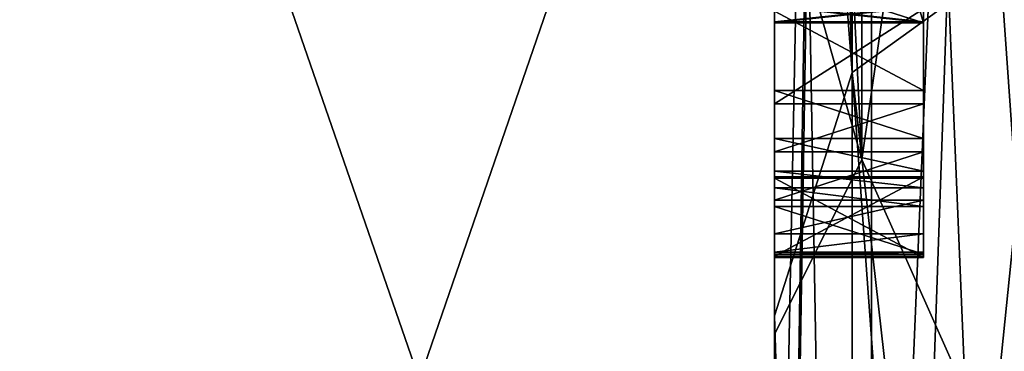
# Model space of a CAD drawing. Header units: millimetres. Extents: x -125 to 171, y -35 to 1363.
# Tile 138 of 256: x 114.493 to 115.154, y -16.911 to -16.689. Entities that reach past the tile are written whole.
import ezdxf

# ---------------------------------------------------------------- set-up
doc = ezdxf.new("R2010")
doc.units = ezdxf.units.MM
doc.header["$LTSCALE"] = 65.185185
for name, color, linetype in [('128', 7, 'CONTINUOUS'), ('131', 7, 'CONTINUOUS'), ('132', 7, 'CONTINUOUS'), ('136', 7, 'CONTINUOUS'), ('2', 7, 'CONTINUOUS'), ('292', 7, 'CONTINUOUS'), ('293', 7, 'CONTINUOUS'), ('294', 7, 'CONTINUOUS'), ('295', 7, 'CONTINUOUS'), ('296', 7, 'CONTINUOUS'), ('297', 7, 'CONTINUOUS'), ('298', 7, 'CONTINUOUS'), ('299', 7, 'CONTINUOUS'), ('300', 7, 'CONTINUOUS'), ('301', 7, 'CONTINUOUS'), ('302', 7, 'CONTINUOUS'), ('303', 7, 'CONTINUOUS'), ('313', 7, 'CONTINUOUS'), ('314', 7, 'CONTINUOUS'), ('315', 7, 'CONTINUOUS'), ('316', 7, 'CONTINUOUS'), ('339', 7, 'CONTINUOUS'), ('340', 7, 'CONTINUOUS'), ('341', 7, 'CONTINUOUS'), ('344', 7, 'CONTINUOUS'), ('345', 7, 'CONTINUOUS'), ('346', 7, 'CONTINUOUS'), ('348', 7, 'CONTINUOUS'), ('349', 7, 'CONTINUOUS'), ('350', 7, 'CONTINUOUS'), ('4', 7, 'CONTINUOUS'), ('67', 7, 'CONTINUOUS'), ('684', 7, 'CONTINUOUS'), ('687', 7, 'CONTINUOUS'), ('688', 7, 'CONTINUOUS')]:
    doc.layers.add(name, color=color, linetype=linetype)

msp = doc.modelspace()

# ---------------------------------------------------------------- linework, layer by layer
at = {"layer": '128', "linetype": 'CONTINUOUS'}
for points in [[(115, -16.57504, -3.29821), (115, -16.9, 0), (115, -15.97954, -3.17967), (115, -16.57504, -3.29821)], [(115, -15.97954, -3.17967), (115, -16.9, 0), (115, -16.67018, -0.57206), (115, -15.97954, -3.17967)], [(115, -16.81412, 0.38959), (115, -16.64334, 0.4051), (115, -16.34742, 0.29165), (115, -16.81412, 0.38959)], [(115, -16.6878, 0.29718), (115, -16.81412, 0.38959), (115, -16.34742, 0.29165), (115, -16.6878, 0.29718)], [(115, -16.79501, 0.24683), (115, -16.68865, 0.24511), (115, -16.35039, 0.15625), (115, -16.79501, 0.24683)], [(115, -16.8482, 0.2477), (115, -16.79501, 0.24683), (115, -16.35039, 0.15625), (115, -16.8482, 0.2477)], [(115, -16.69081, 0.15549), (115, -16.8482, 0.2477), (115, -16.35039, 0.15625), (115, -16.69081, 0.15549)], [(115, -16.9, 0), (115, -16.57504, 3.29821), (115, -16.84472, 0.43224), (115, -16.9, 0)], [(115, -16.84472, 0.43224), (115, -16.57504, 3.29821), (115, -16.83246, 0.48396), (115, -16.84472, 0.43224)], [(115, -16.83246, 0.48396), (115, -16.57504, 3.29821), (115, -16.80989, 0.52494), (115, -16.83246, 0.48396)], [(115, -16.80989, 0.52494), (115, -16.57504, 3.29821), (115, -16.77734, 0.54477), (115, -16.80989, 0.52494)], [(115, -16.77734, 0.54477), (115, -16.57504, 3.29821), (115, -16.74512, 0.55419), (115, -16.77734, 0.54477)], [(115, -16.74512, 0.55419), (115, -16.57504, 3.29821), (115, -16.67807, 0.65631), (115, -16.74512, 0.55419)], [(115, -16.9, 0), (115, -16.65809, -0.20902), (115, -16.60307, -0.31998), (115, -16.9, 0)], [(115, -16.62434, -0.32061), (115, -16.9, 0), (115, -16.60307, -0.31998), (115, -16.62434, -0.32061)], [(115, -16.6453, -0.33164), (115, -16.9, 0), (115, -16.62434, -0.32061), (115, -16.6453, -0.33164)], [(115, -16.68587, 0.40643), (115, -16.64334, 0.4051), (115, -16.81412, 0.38959), (115, -16.68587, 0.40643)], [(115, -16.66596, -0.35309), (115, -16.9, 0), (115, -16.6453, -0.33164), (115, -16.66596, -0.35309)], [(115, -16.67964, -0.08407), (115, -16.9, 0), (115, -16.6478, -0.05275), (115, -16.67964, -0.08407)], [(115, -16.6478, -0.05275), (115, -16.9, 0), (115, -16.67978, -0.02157), (115, -16.6478, -0.05275)], [(115, -16.65809, -0.20902), (115, -16.9, 0), (115, -16.67941, -0.18823), (115, -16.65809, -0.20902)], [(115, -16.65878, 0.10348), (115, -16.68001, 0.0826), (115, -16.6907, 0.10341), (115, -16.65878, 0.10348)], [(115, -16.67598, -0.37423), (115, -16.9, 0), (115, -16.66596, -0.35309), (115, -16.67598, -0.37423)], [(115, -16.67018, -0.57206), (115, -16.9, 0), (115, -16.68265, -0.5099), (115, -16.67018, -0.57206)], [(115, -16.68448, -0.44742), (115, -16.9, 0), (115, -16.67598, -0.37423), (115, -16.68448, -0.44742)], [(115, -16.68132, 0.55219), (115, -16.74512, 0.55419), (115, -16.67807, 0.65631), (115, -16.68132, 0.55219)], [(115, -16.67941, -0.18823), (115, -16.9, 0), (115, -16.69012, -0.15701), (115, -16.67941, -0.18823)], [(115, -16.69021, -0.11534), (115, -16.9, 0), (115, -16.67964, -0.08407), (115, -16.69021, -0.11534)], [(115, -16.67978, -0.02157), (115, -16.9, 0), (115, -16.69049, 0.00966), (115, -16.67978, -0.02157)], [(115, -16.69058, 0.05132), (115, -16.8482, 0.2477), (115, -16.68001, 0.0826), (115, -16.69058, 0.05132)], [(115, -16.68001, 0.0826), (115, -16.8482, 0.2477), (115, -16.6907, 0.10341), (115, -16.68001, 0.0826)], [(115, -16.68265, -0.5099), (115, -16.9, 0), (115, -16.68448, -0.44742), (115, -16.68265, -0.5099)], [(115, -16.68294, 0.50014), (115, -16.68587, 0.40643), (115, -16.76833, 0.49238), (115, -16.68294, 0.50014)], [(115, -16.73611, 0.5018), (115, -16.68294, 0.50014), (115, -16.76833, 0.49238), (115, -16.73611, 0.5018)], [(115, -16.76833, 0.49238), (115, -16.68587, 0.40643), (115, -16.79025, 0.47222), (115, -16.76833, 0.49238)], [(115, -16.79025, 0.47222), (115, -16.68587, 0.40643), (115, -16.80153, 0.45173), (115, -16.79025, 0.47222)], [(115, -16.80153, 0.45173), (115, -16.68587, 0.40643), (115, -16.81412, 0.38959), (115, -16.80153, 0.45173)], [(115, -16.81412, 0.38959), (115, -16.6878, 0.29718), (115, -16.79417, 0.29891), (115, -16.81412, 0.38959)], [(115, -16.6878, 0.29718), (115, -16.68865, 0.24511), (115, -16.79501, 0.24683), (115, -16.6878, 0.29718)], [(115, -16.6878, 0.29718), (115, -16.79501, 0.24683), (115, -16.79417, 0.29891), (115, -16.6878, 0.29718)], [(115, -16.69012, -0.15701), (115, -16.9, 0), (115, -16.69021, -0.11534), (115, -16.69012, -0.15701)], [(115, -16.9, 0), (115, -16.8482, 0.2477), (115, -16.69049, 0.00966), (115, -16.9, 0)], [(115, -16.69049, 0.00966), (115, -16.8482, 0.2477), (115, -16.69058, 0.05132), (115, -16.69049, 0.00966)], [(115, -16.6907, 0.10341), (115, -16.8482, 0.2477), (115, -16.69081, 0.15549), (115, -16.6907, 0.10341)], [(115, -16.84735, 0.29977), (115, -16.81412, 0.38959), (115, -16.79417, 0.29891), (115, -16.84735, 0.29977)], [(115, -16.84602, 0.39059), (115, -16.81412, 0.38959), (115, -16.84735, 0.29977), (115, -16.84602, 0.39059)], [(115, -16.84602, 0.39059), (115, -16.9, 0), (115, -16.84472, 0.43224), (115, -16.84602, 0.39059)], [(115, -16.9, 0), (115, -16.84602, 0.39059), (115, -16.8482, 0.2477), (115, -16.9, 0)], [(115, -16.8482, 0.2477), (115, -16.84602, 0.39059), (115, -16.84735, 0.29977), (115, -16.8482, 0.2477)]]:
    msp.add_3dface(points, dxfattribs=at)
at = {"layer": '131', "linetype": 'CONTINUOUS'}
for points in [[(115, -13.60891, 14.49501), (115, -17.9888, 8.46823), (115.06504, -13.71336, 14.59941), (115, -13.60891, 14.49501)], [(115.06504, -13.71336, 14.59941), (115, -17.9888, 8.46823), (115.06504, -18.12532, 8.52478), (115.06504, -13.71336, 14.59941)], [(115.21787, -13.74987, 14.63591), (115.06504, -13.71336, 14.59941), (115.06504, -18.12532, 8.52478), (115.21787, -13.74987, 14.63591)], [(115.21787, -16.24944, 11.79934), (115.21787, -13.74987, 14.63591), (115.06504, -18.12532, 8.52478), (115.21787, -16.24944, 11.79934)], [(115, -18.9108, -6.13917), (115, -15.32351, -12.66878), (115.06504, -19.04759, -6.19583), (115, -18.9108, -6.13917)], [(115.06504, -19.04759, -6.19583), (115, -15.32351, -12.66878), (115.06504, -15.42833, -12.77363), (115.06504, -19.04759, -6.19583)], [(115.21787, -15.46496, -12.81029), (115.21787, -17.59196, -9.68461), (115.06504, -15.42833, -12.77363), (115.21787, -15.46496, -12.81029)], [(115.21787, -17.59196, -9.68461), (115.21787, -19.0954, -6.21566), (115.06504, -15.42833, -12.77363), (115.21787, -17.59196, -9.68461)], [(115.21787, -19.0954, -6.21566), (115.06504, -19.04759, -6.19583), (115.06504, -15.42833, -12.77363), (115.21787, -19.0954, -6.21566)], [(115.21787, -18.17305, 8.54453), (115.21787, -16.24944, 11.79934), (115.06504, -18.12532, 8.52478), (115.21787, -18.17305, 8.54453)]]:
    msp.add_3dface(points, dxfattribs=at)
at = {"layer": '132', "linetype": 'CONTINUOUS'}
for points in [[(115.05208, -16.72405, 8.23839), (115, -12.73763, 13.79691), (115.05208, -12.59906, 13.74149), (115.05208, -16.72405, 8.23839)], [(115.18118, -16.63098, 8.28096), (115.05208, -16.72405, 8.23839), (115.05208, -12.59906, 13.74149), (115.18118, -16.63098, 8.28096)], [(115, -13.96617, 12.55181), (115, -12.73763, 13.79691), (115.05208, -16.72405, 8.23839), (115, -13.96617, 12.55181)], [(115, -15.07356, 11.19775), (115, -13.96617, 12.55181), (115.05208, -16.72405, 8.23839), (115, -15.07356, 11.19775)], [(115, -16.6616, -8.65984), (115, -17.39512, -7.07189), (115.05208, -14.78073, -11.362), (115, -16.6616, -8.65984)], [(115, -17.39512, -7.07189), (115, -17.97771, -5.42253), (115.05208, -14.78073, -11.362), (115, -17.39512, -7.07189)], [(115.05208, -14.78073, -11.362), (115, -17.97771, -5.42253), (115.05208, -17.89453, -5.22979), (115.05208, -14.78073, -11.362)], [(115.18118, -14.82572, -11.19651), (115.05208, -14.78073, -11.362), (115.05208, -17.89453, -5.22979), (115.18118, -14.82572, -11.19651)], [(115.18118, -16.63066, -8.28161), (115.18118, -14.82572, -11.19651), (115.05208, -17.89453, -5.22979), (115.18118, -16.63066, -8.28161)], [(115, -16.05015, 9.74652), (115, -15.07356, 11.19775), (115.05208, -16.72405, 8.23839), (115, -16.05015, 9.74652)], [(115, -16.88743, 8.21075), (115, -16.05015, 9.74652), (115.05208, -16.72405, 8.23839), (115, -16.88743, 8.21075)], [(115.18118, -17.86924, -5.08469), (115.18118, -16.63066, -8.28161), (115.05208, -17.89453, -5.22979), (115.18118, -17.86924, -5.08469)], [(115.18118, -16.63098, 8.28096), (115.18118, -17.86944, 5.08398), (115.05208, -16.72405, 8.23839), (115.18118, -16.63098, 8.28096)], [(115.05208, -18.57309, 1.61413), (115, -16.88743, 8.21075), (115.05208, -16.72405, 8.23839), (115.05208, -18.57309, 1.61413)], [(115.18118, -17.86944, 5.08398), (115.18118, -18.49936, 1.71387), (115.05208, -16.72405, 8.23839), (115.18118, -17.86944, 5.08398)], [(115.18118, -18.49936, 1.71387), (115.05208, -18.57309, 1.61413), (115.05208, -16.72405, 8.23839), (115.18118, -18.49936, 1.71387)], [(115, -17.57819, 6.60372), (115, -16.88743, 8.21075), (115.05208, -18.57309, 1.61413), (115, -17.57819, 6.60372)]]:
    msp.add_3dface(points, dxfattribs=at)
at = {"layer": '136', "linetype": 'CONTINUOUS'}
for points in [[(115.05858, -14.7583, 8.52071), (115, -16.57504, 3.29821), (115.05858, -16.78252, 2.95921), (115.05858, -14.7583, 8.52071)], [(115.05858, -16.78252, -2.95921), (115, -15.61266, -6.46954), (115.05858, -14.7583, -8.52071), (115.05858, -16.78252, -2.95921)], [(115.2, -15.79834, -6.54389), (115.05858, -16.78252, -2.95921), (115.05858, -14.7583, -8.52071), (115.2, -15.79834, -6.54389)], [(115.2, -15.79834, 6.54389), (115.05858, -14.7583, 8.52071), (115.05858, -16.78252, 2.95921), (115.2, -15.79834, 6.54389)], [(115, -16.57504, -3.29821), (115, -15.61266, -6.46954), (115.05858, -16.78252, -2.95921), (115, -16.57504, -3.29821)], [(115.2, -15.79834, -6.54389), (115.2, -17.1), (115.05858, -16.78252, -2.95921), (115.2, -15.79834, -6.54389)], [(115.2, -17.1), (115.2, -15.79834, 6.54389), (115.05858, -16.78252, 2.95921), (115.2, -17.1)], [(115, -16.57504, 3.29821), (115, -16.9, 0), (115.05858, -16.78252, 2.95921), (115, -16.57504, 3.29821)], [(115, -16.9, 0), (115, -16.57504, -3.29821), (115.05858, -16.78252, -2.95921), (115, -16.9, 0)], [(115.05858, -16.78252, 2.95921), (115, -16.9, 0), (115.05858, -16.78252, -2.95921), (115.05858, -16.78252, 2.95921)], [(115.2, -17.1), (115.05858, -16.78252, 2.95921), (115.05858, -16.78252, -2.95921), (115.2, -17.1)]]:
    msp.add_3dface(points, dxfattribs=at)
at = {"layer": '2', "color": 7, "linetype": 'CONTINUOUS', "true_color": 0xe0f2ff}
for points in [[(115, -17.75343, -10.25016), (115, -13.17724, -15.70383), (115, -15.32351, -12.66878), (115, -17.75343, -10.25016)], [(115, -13.17724, 15.70383), (115, -17.75343, 10.25016), (115, -13.60891, 14.49501), (115, -13.17724, 15.70383)], [(115, -13.60891, 14.49501), (115, -17.75343, 10.25016), (115, -17.9888, 8.46823), (115, -13.60891, 14.49501)], [(115, -18.9108, -6.13917), (115, -17.75343, -10.25016), (115, -15.32351, -12.66878), (115, -18.9108, -6.13917)], [(115, -16.88743, 8.21075), (115, -16.23801, 9.37494), (115, -16.05015, 9.74652), (115, -16.88743, 8.21075)], [(115, -17.61923, 6.41288), (115, -16.23801, 9.37494), (115, -17.57819, 6.60372), (115, -17.61923, 6.41288)], [(115, -17.57819, 6.60372), (115, -16.23801, 9.37494), (115, -16.88743, 8.21075), (115, -17.57819, 6.60372)], [(115, -16.23801, -9.37494), (115, -17.61923, -6.41288), (115, -16.6616, -8.65984), (115, -16.23801, -9.37494)], [(115, -16.6616, -8.65984), (115, -17.61923, -6.41288), (115, -17.39512, -7.07189), (115, -16.6616, -8.65984)]]:
    msp.add_3dface(points, dxfattribs=at)
at = {"layer": '292', "linetype": 'CONTINUOUS'}
for points in [[(115, -16.68294, 0.50014), (115, -16.73611, 0.5018), (115.1, -16.73611, 0.5018), (115, -16.68294, 0.50014)], [(115.1, -16.68294, 0.50014), (115, -16.68294, 0.50014), (115.1, -16.73611, 0.5018), (115.1, -16.68294, 0.50014)]]:
    msp.add_3dface(points, dxfattribs=at)
at = {"layer": '293', "linetype": 'CONTINUOUS'}
for points in [[(115, -16.73611, 0.5018), (115, -16.76833, 0.49238), (115.1, -16.76833, 0.49238), (115, -16.73611, 0.5018)], [(115.1, -16.73611, 0.5018), (115, -16.73611, 0.5018), (115.1, -16.76833, 0.49238), (115.1, -16.73611, 0.5018)]]:
    msp.add_3dface(points, dxfattribs=at)
at = {"layer": '294', "linetype": 'CONTINUOUS'}
for points in [[(115, -16.76833, 0.49238), (115, -16.79025, 0.47222), (115.1, -16.79025, 0.47222), (115, -16.76833, 0.49238)], [(115.1, -16.76833, 0.49238), (115, -16.76833, 0.49238), (115.1, -16.79025, 0.47222), (115.1, -16.76833, 0.49238)]]:
    msp.add_3dface(points, dxfattribs=at)
at = {"layer": '295', "linetype": 'CONTINUOUS'}
for points in [[(115, -16.79025, 0.47222), (115, -16.80153, 0.45173), (115.1, -16.80153, 0.45173), (115, -16.79025, 0.47222)], [(115.1, -16.79025, 0.47222), (115, -16.79025, 0.47222), (115.1, -16.80153, 0.45173), (115.1, -16.79025, 0.47222)]]:
    msp.add_3dface(points, dxfattribs=at)
at = {"layer": '296', "linetype": 'CONTINUOUS'}
for points in [[(115, -16.80153, 0.45173), (115, -16.81412, 0.38959), (115.1, -16.81412, 0.38959), (115, -16.80153, 0.45173)], [(115.1, -16.80153, 0.45173), (115, -16.80153, 0.45173), (115.1, -16.81412, 0.38959), (115.1, -16.80153, 0.45173)]]:
    msp.add_3dface(points, dxfattribs=at)
at = {"layer": '297', "linetype": 'CONTINUOUS'}
for points in [[(115, -16.81412, 0.38959), (115, -16.84602, 0.39059), (115.1, -16.84602, 0.39059), (115, -16.81412, 0.38959)], [(115.1, -16.81412, 0.38959), (115, -16.81412, 0.38959), (115.1, -16.84602, 0.39059), (115.1, -16.81412, 0.38959)]]:
    msp.add_3dface(points, dxfattribs=at)
at = {"layer": '298', "linetype": 'CONTINUOUS'}
for points in [[(115, -16.84602, 0.39059), (115, -16.84472, 0.43224), (115.1, -16.84472, 0.43224), (115, -16.84602, 0.39059)], [(115.1, -16.84602, 0.39059), (115, -16.84602, 0.39059), (115.1, -16.84472, 0.43224), (115.1, -16.84602, 0.39059)]]:
    msp.add_3dface(points, dxfattribs=at)
at = {"layer": '299', "linetype": 'CONTINUOUS'}
for points in [[(115, -16.84472, 0.43224), (115, -16.83246, 0.48396), (115.1, -16.83246, 0.48396), (115, -16.84472, 0.43224)], [(115.1, -16.84472, 0.43224), (115, -16.84472, 0.43224), (115.1, -16.83246, 0.48396), (115.1, -16.84472, 0.43224)]]:
    msp.add_3dface(points, dxfattribs=at)
at = {"layer": '300', "linetype": 'CONTINUOUS'}
for points in [[(115, -16.83246, 0.48396), (115, -16.80989, 0.52494), (115.1, -16.80989, 0.52494), (115, -16.83246, 0.48396)], [(115.1, -16.83246, 0.48396), (115, -16.83246, 0.48396), (115.1, -16.80989, 0.52494), (115.1, -16.83246, 0.48396)]]:
    msp.add_3dface(points, dxfattribs=at)
at = {"layer": '301', "linetype": 'CONTINUOUS'}
for points in [[(115, -16.80989, 0.52494), (115, -16.77734, 0.54477), (115.1, -16.77734, 0.54477), (115, -16.80989, 0.52494)], [(115.1, -16.80989, 0.52494), (115, -16.80989, 0.52494), (115.1, -16.77734, 0.54477), (115.1, -16.80989, 0.52494)]]:
    msp.add_3dface(points, dxfattribs=at)
at = {"layer": '302', "linetype": 'CONTINUOUS'}
for points in [[(115, -16.77734, 0.54477), (115, -16.74512, 0.55419), (115.1, -16.74512, 0.55419), (115, -16.77734, 0.54477)], [(115.1, -16.77734, 0.54477), (115, -16.77734, 0.54477), (115.1, -16.74512, 0.55419), (115.1, -16.77734, 0.54477)]]:
    msp.add_3dface(points, dxfattribs=at)
at = {"layer": '303', "linetype": 'CONTINUOUS'}
for points in [[(115, -16.74512, 0.55419), (115, -16.68132, 0.55219), (115.1, -16.68132, 0.55219), (115, -16.74512, 0.55419)], [(115.1, -16.74512, 0.55419), (115, -16.74512, 0.55419), (115.1, -16.68132, 0.55219), (115.1, -16.74512, 0.55419)]]:
    msp.add_3dface(points, dxfattribs=at)
at = {"layer": '313', "linetype": 'CONTINUOUS'}
for points in [[(115, -16.79501, 0.24683), (115, -16.8482, 0.2477), (115.1, -16.8482, 0.2477), (115, -16.79501, 0.24683)], [(115.1, -16.79501, 0.24683), (115, -16.79501, 0.24683), (115.1, -16.8482, 0.2477), (115.1, -16.79501, 0.24683)]]:
    msp.add_3dface(points, dxfattribs=at)
at = {"layer": '314', "linetype": 'CONTINUOUS'}
for points in [[(115, -16.8482, 0.2477), (115, -16.84735, 0.29977), (115.1, -16.84735, 0.29977), (115, -16.8482, 0.2477)], [(115.1, -16.8482, 0.2477), (115, -16.8482, 0.2477), (115.1, -16.84735, 0.29977), (115.1, -16.8482, 0.2477)]]:
    msp.add_3dface(points, dxfattribs=at)
at = {"layer": '315', "linetype": 'CONTINUOUS'}
for points in [[(115, -16.84735, 0.29977), (115, -16.79417, 0.29891), (115.1, -16.79417, 0.29891), (115, -16.84735, 0.29977)], [(115.1, -16.84735, 0.29977), (115, -16.84735, 0.29977), (115.1, -16.79417, 0.29891), (115.1, -16.84735, 0.29977)]]:
    msp.add_3dface(points, dxfattribs=at)
at = {"layer": '316', "linetype": 'CONTINUOUS'}
for points in [[(115, -16.79417, 0.29891), (115, -16.79501, 0.24683), (115.1, -16.79501, 0.24683), (115, -16.79417, 0.29891)], [(115, -16.79417, 0.29891), (115.1, -16.79501, 0.24683), (115.1, -16.79417, 0.29891), (115, -16.79417, 0.29891)]]:
    msp.add_3dface(points, dxfattribs=at)
at = {"layer": '339', "linetype": 'CONTINUOUS'}
for points in [[(115, -16.67941, -0.18823), (115, -16.69012, -0.15701), (115.1, -16.69012, -0.15701), (115, -16.67941, -0.18823)], [(115.1, -16.67941, -0.18823), (115, -16.67941, -0.18823), (115.1, -16.69012, -0.15701), (115.1, -16.67941, -0.18823)]]:
    msp.add_3dface(points, dxfattribs=at)
at = {"layer": '340', "linetype": 'CONTINUOUS'}
for points in [[(115, -16.69012, -0.15701), (115, -16.69021, -0.11534), (115.1, -16.69021, -0.11534), (115, -16.69012, -0.15701)], [(115.1, -16.69012, -0.15701), (115, -16.69012, -0.15701), (115.1, -16.69021, -0.11534), (115.1, -16.69012, -0.15701)]]:
    msp.add_3dface(points, dxfattribs=at)
at = {"layer": '341', "linetype": 'CONTINUOUS'}
for points in [[(115, -16.69021, -0.11534), (115, -16.67964, -0.08407), (115.1, -16.67964, -0.08407), (115, -16.69021, -0.11534)], [(115.1, -16.69021, -0.11534), (115, -16.69021, -0.11534), (115.1, -16.67964, -0.08407), (115.1, -16.69021, -0.11534)]]:
    msp.add_3dface(points, dxfattribs=at)
at = {"layer": '344', "linetype": 'CONTINUOUS'}
for points in [[(115, -16.67978, -0.02157), (115, -16.69049, 0.00966), (115.1, -16.69049, 0.00966), (115, -16.67978, -0.02157)], [(115.1, -16.67978, -0.02157), (115, -16.67978, -0.02157), (115.1, -16.69049, 0.00966), (115.1, -16.67978, -0.02157)]]:
    msp.add_3dface(points, dxfattribs=at)
at = {"layer": '345', "linetype": 'CONTINUOUS'}
for points in [[(115, -16.69049, 0.00966), (115, -16.69058, 0.05132), (115.1, -16.69058, 0.05132), (115, -16.69049, 0.00966)], [(115.1, -16.69049, 0.00966), (115, -16.69049, 0.00966), (115.1, -16.69058, 0.05132), (115.1, -16.69049, 0.00966)]]:
    msp.add_3dface(points, dxfattribs=at)
at = {"layer": '346', "linetype": 'CONTINUOUS'}
for points in [[(115, -16.69058, 0.05132), (115, -16.68001, 0.0826), (115.1, -16.68001, 0.0826), (115, -16.69058, 0.05132)], [(115.1, -16.69058, 0.05132), (115, -16.69058, 0.05132), (115.1, -16.68001, 0.0826), (115.1, -16.69058, 0.05132)]]:
    msp.add_3dface(points, dxfattribs=at)
at = {"layer": '348', "linetype": 'CONTINUOUS'}
for points in [[(115, -16.65878, 0.10348), (115, -16.6907, 0.10341), (115.1, -16.6907, 0.10341), (115, -16.65878, 0.10348)], [(115.1, -16.65878, 0.10348), (115, -16.65878, 0.10348), (115.1, -16.6907, 0.10341), (115.1, -16.65878, 0.10348)]]:
    msp.add_3dface(points, dxfattribs=at)
at = {"layer": '349', "linetype": 'CONTINUOUS'}
for points in [[(115, -16.6907, 0.10341), (115, -16.69081, 0.15549), (115.1, -16.69081, 0.15549), (115, -16.6907, 0.10341)], [(115.1, -16.6907, 0.10341), (115, -16.6907, 0.10341), (115.1, -16.69081, 0.15549), (115.1, -16.6907, 0.10341)]]:
    msp.add_3dface(points, dxfattribs=at)
at = {"layer": '350', "linetype": 'CONTINUOUS'}
for points in [[(115, -16.69081, 0.15549), (115, -16.35039, 0.15625), (115.1, -16.69081, 0.15549), (115, -16.69081, 0.15549)], [(115.1, -16.69081, 0.15549), (115, -16.35039, 0.15625), (115.1, -16.35039, 0.15625), (115.1, -16.69081, 0.15549)]]:
    msp.add_3dface(points, dxfattribs=at)
at = {"layer": '4', "color": 7, "linetype": 'CONTINUOUS', "true_color": 0xe0f2ff}
for points in [[(115, -13.17724, 15.70383), (-99, -16.17699, 12.59186), (-0.08015, -17.0002, 11.45614), (115, -13.17724, 15.70383)], [(115, -13.17724, 15.70383), (-0.08015, -17.0002, 11.45614), (3.46001, -17.37859, 10.87357), (115, -13.17724, 15.70383)], [(115, -17.75343, 10.25016), (115, -13.17724, 15.70383), (3.46001, -17.37859, 10.87357), (115, -17.75343, 10.25016)], [(115, -13.17724, -15.70383), (115, -17.75343, -10.25016), (90.2852, -13.29673, -15.60279), (115, -13.17724, -15.70383)], [(90.2852, -13.29673, -15.60279), (115, -17.75343, -10.25016), (87.13271, -14.69193, -14.29675), (90.2852, -13.29673, -15.60279)], [(87.13271, -14.69193, -14.29675), (115, -17.75343, -10.25016), (84.21069, -15.62137, -13.27489), (87.13271, -14.69193, -14.29675)], [(84.21069, -15.62137, -13.27489), (115, -17.75343, -10.25016), (83.83911, -15.71816, -13.16015), (84.21069, -15.62137, -13.27489)], [(83.83911, -15.71816, -13.16015), (115, -17.75343, -10.25016), (80.69158, -16.3621, -12.35037), (83.83911, -15.71816, -13.16015)], [(80.69158, -16.3621, -12.35037), (115, -17.75343, -10.25016), (77.76697, -16.69993, -11.88959), (80.69158, -16.3621, -12.35037)], [(77.76697, -16.69993, -11.88959), (115, -17.75343, -10.25016), (74.99754, -16.80306, -11.74339), (77.76697, -16.69993, -11.88959)], [(74.99754, -16.80306, -11.74339), (115, -17.75343, -10.25016), (-1.18137, -17.04367, -11.39137), (74.99754, -16.80306, -11.74339)]]:
    msp.add_3dface(points, dxfattribs=at)
at = {"layer": '67', "color": 7, "linetype": 'CONTINUOUS', "true_color": 0xe0f2ff}
for points in [[(115, -16.23801, 9.37494), (115, -17.61923, 6.41288), (114.32747, -15.67553, 9.00404), (115, -16.23801, 9.37494)], [(114.32747, -15.67553, 9.00404), (115, -17.61923, 6.41288), (114.35294, -17.02581, 6.1513), (114.32747, -15.67553, 9.00404)], [(114.42931, -17.89532, -3.20076), (115, -16.23801, -9.37494), (114.48018, -15.76767, -9.14987), (114.42931, -17.89532, -3.20076)], [(115, -17.61923, -6.41288), (115, -16.23801, -9.37494), (114.42931, -17.89532, -3.20076), (115, -17.61923, -6.41288)]]:
    msp.add_3dface(points, dxfattribs=at)
at = {"layer": '684', "linetype": 'CONTINUOUS'}
for points in [[(115.1, -16.35027, 0.10417), (115.1, -16.61623, 0.10357), (115.1, -16.69081, 0.15549), (115.1, -16.35027, 0.10417)], [(115.1, -16.35027, 0.10417), (115.1, -16.69081, 0.15549), (115.1, -16.35039, 0.15625), (115.1, -16.35027, 0.10417)], [(115.1, -16.62626, -0.16728), (115.1, -16.60496, -0.17765), (115.1, -16.69012, -0.15701), (115.1, -16.62626, -0.16728)], [(115.1, -16.60496, -0.17765), (115.1, -16.67941, -0.18823), (115.1, -16.69012, -0.15701), (115.1, -16.60496, -0.17765)], [(115.1, -16.62664, -0.00062), (115.1, -16.60534, -0.01099), (115.1, -16.69049, 0.00966), (115.1, -16.62664, -0.00062)], [(115.1, -16.60534, -0.01099), (115.1, -16.67978, -0.02157), (115.1, -16.69049, 0.00966), (115.1, -16.60534, -0.01099)], [(115.1, -16.61623, 0.10357), (115.1, -16.65878, 0.10348), (115.1, -16.69081, 0.15549), (115.1, -16.61623, 0.10357)], [(115.1, -16.63693, -0.15689), (115.1, -16.62626, -0.16728), (115.1, -16.69012, -0.15701), (115.1, -16.63693, -0.15689)], [(115.1, -16.6373, 0.00978), (115.1, -16.62664, -0.00062), (115.1, -16.69049, 0.00966), (115.1, -16.6373, 0.00978)], [(115.1, -16.64761, -0.13608), (115.1, -16.63693, -0.15689), (115.1, -16.69021, -0.11534), (115.1, -16.64761, -0.13608)], [(115.1, -16.63693, -0.15689), (115.1, -16.69012, -0.15701), (115.1, -16.69021, -0.11534), (115.1, -16.63693, -0.15689)], [(115.1, -16.64798, 0.03059), (115.1, -16.6373, 0.00978), (115.1, -16.69058, 0.05132), (115.1, -16.64798, 0.03059)], [(115.1, -16.6373, 0.00978), (115.1, -16.69049, 0.00966), (115.1, -16.69058, 0.05132), (115.1, -16.6373, 0.00978)], [(115.1, -16.64768, -0.10483), (115.1, -16.64761, -0.13608), (115.1, -16.69021, -0.11534), (115.1, -16.64768, -0.10483)], [(115.1, -16.64768, -0.10483), (115.1, -16.69021, -0.11534), (115.1, -16.67964, -0.08407), (115.1, -16.64768, -0.10483)], [(115.1, -16.64803, 0.05142), (115.1, -16.64798, 0.03059), (115.1, -16.69058, 0.05132), (115.1, -16.64803, 0.05142)], [(115.1, -16.64803, 0.05142), (115.1, -16.69058, 0.05132), (115.1, -16.68001, 0.0826), (115.1, -16.64803, 0.05142)], [(115.1, -16.65878, 0.10348), (115.1, -16.6907, 0.10341), (115.1, -16.69081, 0.15549), (115.1, -16.65878, 0.10348)]]:
    msp.add_3dface(points, dxfattribs=at)
at = {"layer": '687', "linetype": 'CONTINUOUS'}
for points in [[(115.1, -16.79501, 0.24683), (115.1, -16.84735, 0.29977), (115.1, -16.79417, 0.29891), (115.1, -16.79501, 0.24683)], [(115.1, -16.79501, 0.24683), (115.1, -16.8482, 0.2477), (115.1, -16.84735, 0.29977), (115.1, -16.79501, 0.24683)]]:
    msp.add_3dface(points, dxfattribs=at)
at = {"layer": '688', "linetype": 'CONTINUOUS'}
for points in [[(115.1, -16.68294, 0.50014), (115.1, -16.73611, 0.5018), (115.1, -16.68132, 0.55219), (115.1, -16.68294, 0.50014)], [(115.1, -16.73611, 0.5018), (115.1, -16.74512, 0.55419), (115.1, -16.68132, 0.55219), (115.1, -16.73611, 0.5018)], [(115.1, -16.73611, 0.5018), (115.1, -16.76833, 0.49238), (115.1, -16.74512, 0.55419), (115.1, -16.73611, 0.5018)], [(115.1, -16.76833, 0.49238), (115.1, -16.77734, 0.54477), (115.1, -16.74512, 0.55419), (115.1, -16.76833, 0.49238)], [(115.1, -16.76833, 0.49238), (115.1, -16.79025, 0.47222), (115.1, -16.77734, 0.54477), (115.1, -16.76833, 0.49238)], [(115.1, -16.79025, 0.47222), (115.1, -16.80153, 0.45173), (115.1, -16.77734, 0.54477), (115.1, -16.79025, 0.47222)], [(115.1, -16.80153, 0.45173), (115.1, -16.80989, 0.52494), (115.1, -16.77734, 0.54477), (115.1, -16.80153, 0.45173)], [(115.1, -16.80153, 0.45173), (115.1, -16.81412, 0.38959), (115.1, -16.80989, 0.52494), (115.1, -16.80153, 0.45173)], [(115.1, -16.81412, 0.38959), (115.1, -16.83246, 0.48396), (115.1, -16.80989, 0.52494), (115.1, -16.81412, 0.38959)], [(115.1, -16.81412, 0.38959), (115.1, -16.84602, 0.39059), (115.1, -16.83246, 0.48396), (115.1, -16.81412, 0.38959)], [(115.1, -16.84602, 0.39059), (115.1, -16.84472, 0.43224), (115.1, -16.83246, 0.48396), (115.1, -16.84602, 0.39059)]]:
    msp.add_3dface(points, dxfattribs=at)

doc.saveas('drawing.dxf')
